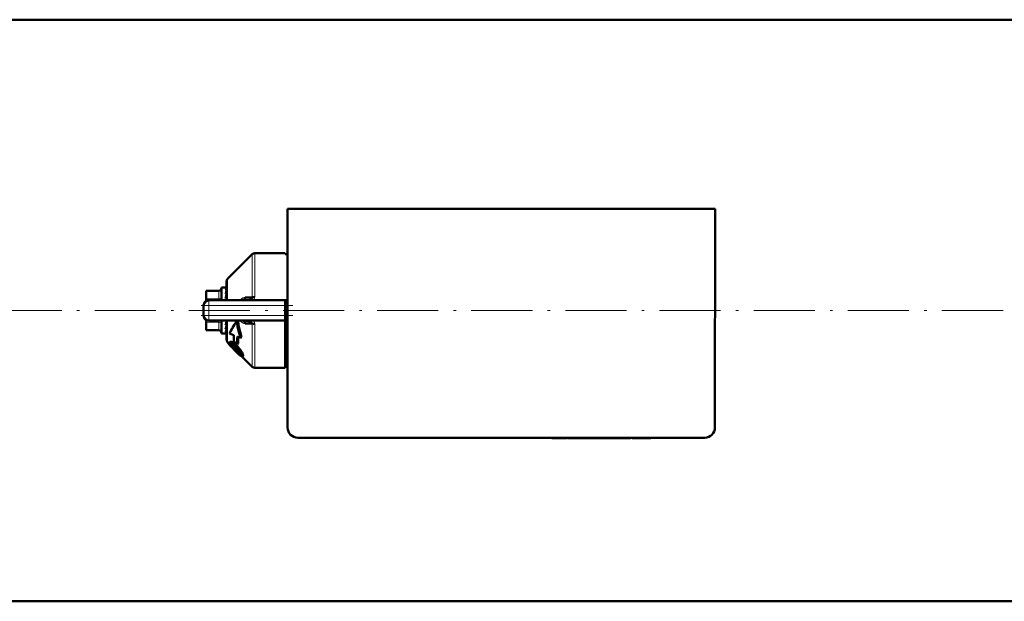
# Model space of a CAD drawing. Extents: x -2073 to 2460, y -1838 to 686.
# Tile 39 of 94: x 320 to 513, y -1785 to -1671. Entities that reach past the tile are written whole.
import ezdxf

# ---------------------------------------------------------------- set-up
doc = ezdxf.new("R2010")
doc.units = 0
doc.linetypes.add('DASHDOT', pattern=[18.5, 12, -3, 0.5, -3])

msp = doc.modelspace()

# ---------------------------------------------------------------- linework, layer by layer
at = {"color": 7, "lineweight": 50}
for p, q in [((610.92, -1670.55), (182.22, -1670.55)), ((372.57, -1707.7), (372.56, -1750.7)), ((456.57, -1707.7), (372.57, -1707.7)), ((456.56, -1750.7), (456.57, -1707.7)), ((360.77, -1721.49), (365.61, -1716.66)), ((366.1, -1716.45), (372.07, -1716.45)), ((372.07, -1716.63), (372.07, -1716.45)), ((372.57, -1716.63), (372.07, -1716.63)), ((360.57, -1725.7), (360.57, -1721.99)), ((356.57, -1723.82), (356.57, -1723.95)), ((359.07, -1723.82), (356.57, -1723.82)), ((356.57, -1725.39), (356.57, -1723.95)), ((359.57, -1723.2), (359.57, -1725.7)), ((360.39, -1723.2), (359.57, -1723.2)), ((360.39, -1723.2), (360.39, -1723.2)), ((360.57, -1723.2), (360.39, -1723.2)), ((360.57, -1723.35), (360.39, -1723.35)), ((360.57, -1723.77), (360.39, -1723.77)), ((360.57, -1724.17), (360.55, -1724.44)), ((356.57, -1725.39), (356.57, -1725.84)), ((357.07, -1725.7), (372.07, -1725.7)), ((360.57, -1724.44), (360.39, -1724.44)), ((360.57, -1725.32), (360.39, -1725.32)), ((360.51, -1725.7), (360.57, -1725.43)), ((360.57, -1724.85), (360.54, -1725.32)), ((360.55, -1725.1), (360.57, -1725.16)), ((360.57, -1724.25), (360.56, -1724.44)), ((360.56, -1724.29), (360.57, -1724.32)), ((360.57, -1725.64), (360.56, -1725.7)), ((364.2, -1725.14), (365.61, -1725.12)), ((364.4, -1725.7), (364.38, -1725.7)), ((372.07, -1725.7), (372.07, -1726.7)), ((372.07, -1725.7), (372.57, -1725.7)), ((356.07, -1728.7), (356.07, -1726.7)), ((356.21, -1726.18), (356.23, -1726.16)), ((372.07, -1726.7), (372.07, -1728.7)), ((356.21, -1729.23), (356.22, -1729.24)), ((356.57, -1729.65), (356.57, -1729.57)), ((356.57, -1730.01), (356.57, -1729.65)), ((357.07, -1729.7), (372.07, -1729.7)), ((359.57, -1729.7), (359.57, -1729.95)), ((359.57, -1729.95), (359.57, -1732.2)), ((360.53, -1729.95), (360.57, -1729.76)), ((360.57, -1730.31), (360.53, -1729.92)), ((360.57, -1730.18), (360.55, -1729.86)), ((360.57, -1733.42), (360.57, -1729.7)), ((362.88, -1729.95), (362.64, -1729.7)), ((364.41, -1729.7), (364.38, -1729.7)), ((372.07, -1728.7), (372.07, -1729.7)), ((372.07, -1738.95), (372.07, -1729.7)), ((356.57, -1731.46), (356.57, -1730.01)), ((356.57, -1731.46), (356.57, -1731.59)), ((359.07, -1731.59), (356.57, -1731.59)), ((360.57, -1730.59), (360.39, -1730.59)), ((360.57, -1731.36), (360.39, -1731.36)), ((360.57, -1731.9), (360.39, -1731.9)), ((360.57, -1730.98), (360.55, -1730.75)), ((360.57, -1730.88), (360.56, -1730.73)), ((365.61, -1730.29), (364.2, -1730.27)), ((365.61, -1730.29), (365.61, -1730.25)), ((360.49, -1732.2), (359.57, -1732.2)), ((360.57, -1732.17), (360.39, -1732.17)), ((361.97, -1732.53), (361.17, -1732.22)), ((362.69, -1734.32), (361.97, -1733.81)), ((362.7, -1732.81), (363.35, -1733.05)), ((363.53, -1732.87), (363.35, -1733.05)), ((361.16, -1734.3), (360.77, -1733.91)), ((361.3, -1733.87), (361.15, -1734.02)), ((361.57, -1734.73), (361.44, -1734.46)), ((361.46, -1734.75), (361.44, -1734.77)), ((361.46, -1734.75), (361.44, -1734.77)), ((362.35, -1735.6), (362.33, -1735.58)), ((362.47, -1735.44), (362.49, -1735.46)), ((362.85, -1734.16), (362.69, -1734.32)), ((363.25, -1736.4), (362.76, -1736)), ((362.9, -1735.85), (363.33, -1736.21)), ((365.61, -1738.75), (363.64, -1736.79)), ((363.83, -1736.62), (363.68, -1736.77)), ((372.07, -1736.22), (372.07, -1736.45)), ((372.54, -1736.22), (372.07, -1736.22)), ((366.1, -1738.95), (372.07, -1738.95)), ((372.56, -1738.77), (372.07, -1738.77)), ((374.56, -1752.7), (454.56, -1752.7)), ((424.49, -1752.7), (424.49, -1752.8)), ((426, -1752.8), (424.49, -1752.8)), ((426, -1752.7), (426, -1752.8)), ((426, -1752.8), (427.35, -1752.8)), ((427.35, -1752.7), (427.35, -1752.8)), ((427.56, -1752.8), (427.56, -1752.7)), ((427.56, -1752.8), (428.32, -1752.8)), ((428.32, -1752.7), (428.32, -1752.8)), ((428.32, -1752.8), (432.89, -1752.8)), ((432.89, -1752.7), (432.89, -1752.8)), ((435.36, -1752.8), (432.89, -1752.8)), ((435.35, -1752.7), (435.35, -1752.8)), ((436.08, -1752.8), (435.35, -1752.8)), ((436.08, -1752.7), (436.08, -1752.8)), ((436.08, -1752.8), (439.01, -1752.8)), ((439.01, -1752.7), (439.01, -1752.8)), ((439.67, -1752.8), (439.01, -1752.8)), ((439.67, -1752.7), (439.67, -1752.8)), ((439.93, -1752.8), (439.67, -1752.8)), ((439.93, -1752.7), (439.93, -1752.8)), ((440.3, -1752.7), (440.3, -1752.8)), ((441.61, -1752.8), (440.3, -1752.8)), ((441.61, -1752.7), (441.61, -1752.8)), ((442.63, -1752.8), (441.61, -1752.8)), ((442.63, -1752.7), (442.63, -1752.8)), ((443.94, -1752.8), (442.63, -1752.8)), ((443.94, -1752.7), (443.94, -1752.8)), ((868.57, -1784.85), (-575.43, -1784.85))]:
    msp.add_line(p, q, dxfattribs=at)
at = {"color": 7, "lineweight": 18}
for p, q in [((365.61, -1725.12), (365.61, -1716.66)), ((366.1, -1716.45), (366.1, -1725.07)), ((360.77, -1721.49), (360.77, -1725.7)), ((359.07, -1723.95), (356.57, -1723.95)), ((359.07, -1723.82), (359.07, -1723.95)), ((359.07, -1725.39), (359.07, -1723.95)), ((356.57, -1725.39), (359.07, -1725.39)), ((357.07, -1726.7), (357.07, -1725.7)), ((359.07, -1725.39), (359.07, -1725.7)), ((357.07, -1726.7), (356.07, -1726.7)), ((357.07, -1726.7), (357.07, -1728.7)), ((372.07, -1726.7), (357.07, -1726.7)), ((357.07, -1728.7), (356.07, -1728.7)), ((357.07, -1728.7), (372.07, -1728.7)), ((357.07, -1729.7), (357.07, -1728.7)), ((359.07, -1729.7), (359.07, -1730.01)), ((360.77, -1733.91), (360.77, -1729.7)), ((359.07, -1730.01), (356.57, -1730.01)), ((356.57, -1731.46), (359.07, -1731.46)), ((359.07, -1731.46), (359.07, -1730.01)), ((359.07, -1731.46), (359.07, -1731.59)), ((365.61, -1738.75), (365.61, -1730.29)), ((366.1, -1730.34), (366.1, -1738.95)), ((361.53, -1733.85), (361.38, -1734.01)), ((361.53, -1734.37), (361.44, -1734.46)), ((361.72, -1734.58), (361.57, -1734.73)), ((362.03, -1734.97), (361.88, -1735.11)), ((362.29, -1734.34), (362.14, -1734.5)), ((362.47, -1735.44), (362.33, -1735.58)), ((363.07, -1735.16), (362.92, -1735.31)), ((362.9, -1735.85), (362.76, -1736)), ((363.36, -1736.29), (363.25, -1736.4)), ((363.62, -1735.95), (363.47, -1736.11)), ((363.85, -1736.49), (363.7, -1736.64))]:
    msp.add_line(p, q, dxfattribs=at)
at = {"color": 7, "linetype": 'DASHDOT', "lineweight": 18}
msp.add_line((-719.83, -1727.7), (1012.97, -1727.7), dxfattribs=at)
at = {"color": 7, "linetype": 'DASHDOT', "lineweight": 18, "ltscale": 0.45}
msp.add_line((355.57, -1726.7), (373.57, -1726.7), dxfattribs=at)
at = {"color": 7, "linetype": 'DASHDOT', "lineweight": 18, "ltscale": 0.060016}
msp.add_line((357.07, -1726.5), (357.07, -1728.9), dxfattribs=at)
at = {"color": 7, "linetype": 'DASHDOT', "lineweight": 18, "ltscale": 0.450015}
msp.add_line((373.57, -1728.7), (355.56, -1728.7), dxfattribs=at)
at = {"color": 7, "linetype": 'DASHDOT', "lineweight": 18, "ltscale": 0.003015}
msp.add_line((429.61, -1752.69), (429.61, -1752.81), dxfattribs=at)
at = {"color": 7, "linetype": 'DASHDOT', "lineweight": 18, "ltscale": 0.003018}
msp.add_line((432.91, -1752.69), (432.91, -1752.81), dxfattribs=at)
at = {"color": 7, "lineweight": 18}
for points in [[(363.24, -1725.7), (363.49, -1725.43), (363.8, -1725.23), (364, -1725.16), (364.2, -1725.14)], [(365.87, -1725.7), (366.01, -1725.47), (366.09, -1725.21), (366.1, -1725.07)], [(364.2, -1730.27), (363.94, -1730.23), (363.69, -1730.12), (363.45, -1729.94), (363.24, -1729.7)], [(365.61, -1730.25), (365.58, -1730.14), (365.48, -1730)]]:
    msp.add_lwpolyline(points, dxfattribs=at)
at = {"color": 7, "lineweight": 50}
for points in [[(364.2, -1725.14), (364.16, -1725.31), (364.08, -1725.47), (363.98, -1725.6), (363.84, -1725.68), (363.72, -1725.7)], [(365.61, -1725.12), (365.61, -1725.17), (365.58, -1725.28), (365.5, -1725.39), (365.39, -1725.47), (365.12, -1725.6), (364.89, -1725.66), (364.4, -1725.7)], [(362.62, -1729.7), (362.74, -1730.85), (362.99, -1731.96), (363.35, -1733.05)], [(362.88, -1729.95), (363, -1730.94), (363.22, -1731.92), (363.53, -1732.87)], [(364.2, -1730.27), (364.16, -1730.1), (364.08, -1729.94), (363.98, -1729.81), (363.84, -1729.73), (363.72, -1729.7)], [(361.3, -1733.87), (361.35, -1733.84), (361.4, -1733.84), (361.53, -1733.85)], [(361.53, -1733.85), (361.8, -1733.97), (362.11, -1734.19), (362.29, -1734.34)], [(360.8, -1733.94), (360.88, -1734.12), (361.07, -1734.37), (361.44, -1734.77)], [(361.12, -1734.17), (361.13, -1734.06), (361.15, -1734.02)], [(361.63, -1734.94), (361.33, -1734.58), (361.15, -1734.28), (361.12, -1734.17)], [(361.15, -1734.02), (361.19, -1734), (361.32, -1733.99), (361.38, -1734.01)], [(361.38, -1734.01), (361.72, -1734.17), (362.14, -1734.5)], [(361.46, -1734.39), (361.49, -1734.37), (361.52, -1734.37), (361.6, -1734.39)], [(361.6, -1734.39), (361.74, -1734.46), (361.97, -1734.63), (362.12, -1734.75)], [(362.87, -1736.2), (362.22, -1735.57), (361.63, -1734.94)], [(363.37, -1736.42), (363.36, -1736.43), (363.35, -1736.43), (363.32, -1736.43), (363.25, -1736.4)], [(363.64, -1736.79), (363.56, -1736.77), (363.35, -1736.63)], [(363.47, -1736.11), (363.61, -1736.38), (363.7, -1736.64)], [(363.62, -1735.95), (363.8, -1736.32), (363.85, -1736.49)], [(363.7, -1736.64), (363.7, -1736.71), (363.7, -1736.74), (363.68, -1736.77)], [(363.85, -1736.49), (363.85, -1736.58), (363.84, -1736.62), (363.83, -1736.62)]]:
    msp.add_lwpolyline(points, dxfattribs=at)
for centre, radius, start, end in [((366.1, -1717.15), 0.7, 90, 135.0001), ((361.27, -1721.99), 0.7, 134.9999, 180), ((359.07, -1723.32), 0.5, 270, 0), ((362.4, -1724.45), 2.12, 149.937, 161.4377), ((368.12, -1726.37), 7.97, 161.514, 166.0431), ((357.07, -1726.7), 1, 90, 180), ((381.18, -1729.58), 21.23, 166.2469, 168.4153), ((357.07, -1726.7), 1.01, 166.244, 179.8165), ((357.07, -1728.7), 1, 180, 270), ((333.97, -1724.58), 27.1, 347.1687, 348.5557), ((364.38, -1732.74), 3.03, 82.3564, 89.3919), ((364.53, -1731.62), 1.9, 70.7218, 82.4764), ((364.85, -1730.76), 0.984, 50.4733, 72.0027), ((359.07, -1732.09), 0.5, 360, 90), ((349.52, -1728.14), 11.33, 343.5128, 347.0112), ((357.22, -1730.43), 3.49, 335.1832, 343.3292), ((360.49, -1732.05), 0.155, 270.6792, 298.2527), ((361.27, -1733.42), 0.7, 180, 225), ((388.15, -1733.11), 26.18, 178.7392, 181.523), ((390.76, -1733.82), 28.08, 177.9317, 181.0127), ((390.67, -1733.98), 27.82, 177.7164, 180.3616), ((361.52, -1734.44), 0.0844, 142.2281, 195.7671), ((364.96, -1732.3), 4.18, 215.657, 222.4501), ((362.51, -1734.01), 0.981, 203.2204, 215.8096), ((365.08, -1732.18), 4.13, 215.4797, 222.3545), ((370.16, -1727.68), 11.13, 221.9286, 225.2511), ((370.25, -1727.6), 11.04, 221.8785, 225.2264), ((357.75, -1739.59), 6.52, 42.4528, 47.9041), ((357.2, -1740), 7.39, 39.3275, 48.0594), ((357.48, -1739.71), 7.21, 39.1321, 48.0819), ((373.55, -1724.4), 15.84, 224.9939, 227.0554), ((373.5, -1724.46), 15.56, 224.9836, 227.0806), ((357.14, -1740.26), 7.42, 39.484, 43.089), ((358.55, -1739.11), 5.6, 35.2108, 39.5692), ((358.71, -1738.85), 5.5, 29.9208, 40.0187), ((358.91, -1738.63), 5.42, 29.6206, 39.8675), ((371.57, -1736.45), 1, 1.0945, 60.0009), ((367.75, -1731.15), 7.03, 226.012, 231.2417), ((360.94, -1737.45), 2.7, 28.5022, 35.6368), ((362.66, -1736.53), 0.739, 13.9092, 29.7326), ((363.3, -1736.38), 0.0808, 328.1442, 19.7741), ((363.64, -1736.72), 0.0613, 264.0848, 312.0786), ((366.1, -1738.25), 0.7, 224.9999, 270), ((374.56, -1750.7), 2, 179.9994, 269.9994), ((454.56, -1750.7), 2, 269.9994, 359.9994)]:
    msp.add_arc(centre, radius, start, end, dxfattribs=at)
at = {"color": 7, "lineweight": 18}
for centre, radius, start, end in [((365.04, -1730.37), 1.07, 20.5241, 38.5885), ((365.13, -1730.33), 0.975, 359.9298, 20.3824), ((373.39, -1740.04), 5.04, 99.4185, 105.2335)]:
    msp.add_arc(centre, radius, start, end, dxfattribs=at)
for centre, major_axis, ratio, start_param, end_param in [((359.07, -1723.52), (0.5, 0), 0.866025, 4.712389, 6.283185), ((359.07, -1724.96), (0.5, 0), 0.866025, 4.712389, 6.283185), ((359.07, -1730.45), (0.5, 0), 0.866025, 0, 1.570796), ((359.07, -1731.89), (0.5, 0), 0.866025, 0, 1.570796), ((371.57, -1736.4), (1, 0), 0.993448, 0.019286, 1.047213)]:
    msp.add_ellipse(centre, major_axis=major_axis, ratio=ratio, start_param=start_param, end_param=end_param, dxfattribs=at)
at = {"color": 7, "lineweight": 50}
for centre, major_axis, ratio, start_param, end_param in [((360.48, -1726.51), (-0.12, -3.31), 0.202133, 3.189895, 3.45), ((366.1, -1725.23), (0.7, 0), 0.234012, 1.570796, 2.356196), ((509.14, -1599.47), (148.2, 134.83), 0.055003, 2.933543, 3.01653), ((366.1, -1730.17), (-0.7, 0), 0.234017, 0.785397, 1.570796), ((360.48, -1728.87), (-0.19, -3.33), 0.196372, 0.14867, 0.408775)]:
    msp.add_ellipse(centre, major_axis=major_axis, ratio=ratio, start_param=start_param, end_param=end_param, dxfattribs=at)

doc.saveas('drawing.dxf')
